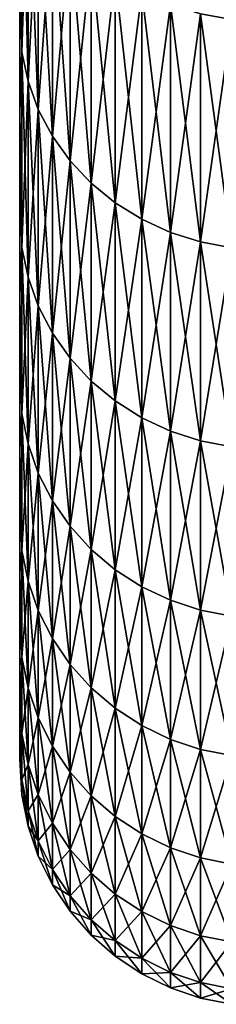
# Model space of a CAD drawing. Header units: metres. Extents: x -2 to 85, y -75 to 75.
# Tile 66 of 230: x 70.15 to 70.553, y -23.496 to -21.472. Entities that reach past the tile are written whole.
import ezdxf

# ---------------------------------------------------------------- set-up
doc = ezdxf.new("R2010")
doc.units = ezdxf.units.M
doc.layers.add('solid_21204500', color=7, linetype='CONTINUOUS')

msp = doc.modelspace()

# ---------------------------------------------------------------- linework, layer by layer
at = {"layer": 'solid_21204500'}
for points in [[(70.150002, -10.741906, -8.844548), (70.150002, -21.223282, -8.864102), (70.150002, -21.661169, -7.732592)], [(70.150002, -10.829594, -8.800393), (70.150002, -10.741906, -8.844548), (70.150002, -21.661169, -7.732592)], [(70.150002, -10.915076, -8.751973), (70.150002, -10.829594, -8.800393), (70.150002, -21.661169, -7.732592)], [(70.150002, -10.997824, -8.69958), (70.150002, -10.915076, -8.751973), (70.150002, -21.661169, -7.732592)], [(70.150002, -11.078068, -8.643056), (70.150002, -10.997824, -8.69958), (70.150002, -21.661169, -7.732592)], [(70.150002, -11.155495, -8.582647), (70.150002, -11.078068, -8.643056), (70.150002, -21.661169, -7.732592)], [(70.150002, -11.229678, -8.518656), (70.150002, -11.155495, -8.582647), (70.150002, -21.661169, -7.732592)], [(70.150002, -11.300862, -8.450863), (70.150002, -11.229678, -8.518656), (70.150002, -21.661169, -7.732592)], [(70.150002, -11.368655, -8.379678), (70.150002, -11.300862, -8.450863), (70.150002, -21.661169, -7.732592)], [(70.150002, -11.432648, -8.305495), (70.150002, -11.368655, -8.379678), (70.150002, -21.661169, -7.732592)], [(70.150002, -11.493056, -8.228068), (70.150002, -11.432648, -8.305495), (70.150002, -21.661169, -7.732592)], [(70.150002, -11.549581, -8.147824), (70.150002, -11.493056, -8.228068), (70.150002, -21.661169, -7.732592)], [(70.150002, -11.601974, -8.065076), (70.150002, -11.549581, -8.147824), (70.150002, -21.661169, -7.732592)], [(70.150002, -11.650393, -7.979593), (70.150002, -11.601974, -8.065076), (70.150002, -21.661169, -7.732592)], [(70.150002, -11.694548, -7.891906), (70.150002, -11.650393, -7.979593), (70.150002, -21.661169, -7.732592)], [(70.150002, -11.734261, -7.802287), (70.150002, -11.694548, -7.891906), (70.150002, -21.661169, -7.732592)], [(70.150002, -11.734261, 7.802287), (70.150002, -21.661169, 7.732591), (70.150002, -21.223282, 8.864102)], [(70.150002, -11.734261, 7.802287), (70.150002, -11.769649, 7.710521), (70.150002, -21.661169, 7.732591)], [(70.150002, -11.769649, -7.710521), (70.150002, -11.734261, -7.802287), (70.150002, -21.661169, -7.732592)], [(70.150002, -11.769649, 7.710521), (70.150002, -11.800468, 7.617277), (70.150002, -21.661169, 7.732591)], [(70.150002, -11.769649, -7.710521), (70.150002, -21.661169, -7.732592), (70.150002, -22.038675, -6.579975)], [(70.150002, -11.800468, -7.617277), (70.150002, -11.769649, -7.710521), (70.150002, -22.038675, -6.579975)], [(70.150002, -11.800468, 7.617277), (70.150002, -11.826596, 7.522829), (70.150002, -21.661169, 7.732591)], [(70.150002, -11.826596, -7.522829), (70.150002, -11.800468, -7.617277), (70.150002, -22.038675, -6.579975)], [(70.150002, -11.826596, 7.522829), (70.150002, -11.848114, 7.426981), (70.150002, -21.661169, 7.732591)], [(70.150002, -11.848114, -7.426981), (70.150002, -11.826596, -7.522829), (70.150002, -22.038675, -6.579975)], [(70.150002, -11.848114, 7.426981), (70.150002, -11.864892, 7.330346), (70.150002, -21.661169, 7.732591)], [(70.150002, -11.864892, -7.330346), (70.150002, -11.848114, -7.426981), (70.150002, -22.038675, -6.579975)], [(70.150002, -11.864892, 7.330346), (70.150002, -11.876865, 7.233222), (70.150002, -21.661169, 7.732591)], [(70.150002, -11.876865, -7.233222), (70.150002, -11.864892, -7.330346), (70.150002, -22.038675, -6.579975)], [(70.150002, -11.876865, 7.233222), (70.150002, -11.884082, 7.13539), (70.150002, -21.661169, 7.732591)], [(70.150002, -11.884082, -7.13539), (70.150002, -11.876865, -7.233222), (70.150002, -22.038675, -6.579975)], [(70.150002, -11.884082, 7.13539), (70.150002, -11.886542, 7.036847), (70.150002, -21.661169, 7.732591)], [(70.150002, -11.886542, -7.036847), (70.150002, -11.884082, -7.13539), (70.150002, -22.038675, -6.579975)], [(70.150002, -11.886542, 7.036847), (70.150002, -22.038675, 6.579974), (70.150002, -21.661169, 7.732591)], [(70.150002, -11.886542, -7.036847), (70.150002, -22.355009, 5.408654), (70.150002, -22.038675, 6.579974)], [(70.150002, -11.886542, 7.036847), (70.150002, -11.886542, -7.036847), (70.150002, -22.038675, 6.579974)], [(70.150002, -11.886542, -7.036847), (70.150002, -22.609106, 4.222273), (70.150002, -22.355009, 5.408654)], [(70.150002, -11.886542, -7.036847), (70.150002, -22.800247, 3.024566), (70.150002, -22.609106, 4.222273)], [(70.150002, -11.886542, -7.036847), (70.150002, -22.928034, 1.81803), (70.150002, -22.800247, 3.024566)], [(70.150002, -11.886542, -7.036847), (70.150002, -22.991987, 0.606431), (70.150002, -22.928034, 1.81803)], [(70.150002, -11.886542, -7.036847), (70.150002, -22.991987, -0.606432), (70.150002, -22.991987, 0.606431)], [(70.150002, -11.886542, -7.036847), (70.150002, -22.928034, -1.81803), (70.150002, -22.991987, -0.606432)], [(70.150002, -11.886542, -7.036847), (70.150002, -22.800245, -3.024567), (70.150002, -22.928034, -1.81803)], [(70.150002, -11.886542, -7.036847), (70.150002, -22.609106, -4.222274), (70.150002, -22.800245, -3.024567)], [(70.150002, -11.886542, -7.036847), (70.150002, -22.355009, -5.408654), (70.150002, -22.609106, -4.222274)], [(70.150002, -11.886542, -7.036847), (70.150002, -22.038675, -6.579975), (70.150002, -22.355009, -5.408654)], [(70.154274, -21.538404, 8.252484), (70.154274, -21.077816, 9.366539), (70.150002, -21.223282, 8.864102)], [(70.154274, -21.077816, -9.366539), (70.154274, -21.538404, -8.252484), (70.150002, -21.223282, -8.864102)], [(70.167053, -21.136492, 9.392613), (70.154274, -21.077816, 9.366539), (70.154274, -21.538404, 8.252484)], [(70.167053, -21.598364, -8.275458), (70.154274, -21.538404, -8.252484), (70.154274, -21.077816, -9.366539)], [(70.167053, -21.136492, -9.392613), (70.167053, -21.598364, -8.275458), (70.154274, -21.077816, -9.366539)], [(70.167053, -21.598364, 8.275458), (70.167053, -21.136492, 9.392613), (70.154274, -21.538404, 8.252484)], [(70.18811, -21.193142, 9.417787), (70.167053, -21.136492, 9.392613), (70.167053, -21.598364, 8.275458)], [(70.18811, -21.65625, -8.297637), (70.167053, -21.598364, -8.275458), (70.167053, -21.136492, -9.392613)], [(70.18811, -21.193142, -9.417787), (70.18811, -21.65625, -8.297637), (70.167053, -21.136492, -9.392613)], [(70.18811, -21.65625, 8.297637), (70.18811, -21.193142, 9.417787), (70.167053, -21.598364, 8.275458)], [(70.217087, -21.24679, 9.441628), (70.18811, -21.193142, 9.417787), (70.18811, -21.65625, 8.297637)], [(70.217087, -21.711071, -8.318642), (70.18811, -21.65625, -8.297637), (70.18811, -21.193142, -9.417787)], [(70.217087, -21.24679, -9.441628), (70.217087, -21.711071, -8.318642), (70.18811, -21.193142, -9.417787)], [(70.154274, -21.538404, 8.252484), (70.150002, -21.223282, 8.864102), (70.150002, -21.661169, 7.732591)], [(70.154274, -21.538404, -8.252484), (70.150002, -21.661169, -7.732592), (70.150002, -21.223282, -8.864102)], [(70.217087, -21.711071, 8.318642), (70.217087, -21.24679, 9.441628), (70.18811, -21.65625, 8.297637)], [(70.253479, -21.296518, 9.463726), (70.217087, -21.24679, 9.441628), (70.217087, -21.711071, 8.318642)], [(70.253479, -21.761887, -8.338112), (70.217087, -21.711071, -8.318642), (70.217087, -21.24679, -9.441628)], [(70.253479, -21.296518, -9.463726), (70.253479, -21.761887, -8.338112), (70.217087, -21.24679, -9.441628)], [(70.253479, -21.761887, 8.338112), (70.253479, -21.296518, 9.463726), (70.217087, -21.711071, 8.318642)], [(70.296677, -21.341476, 9.483705), (70.253479, -21.296518, 9.463726), (70.253479, -21.761887, 8.338112)], [(70.296677, -21.807827, -8.355714), (70.253479, -21.761887, -8.338112), (70.253479, -21.296518, -9.463726)], [(70.296677, -21.341476, -9.483705), (70.296677, -21.807827, -8.355714), (70.253479, -21.296518, -9.463726)], [(70.296677, -21.807827, 8.355714), (70.296677, -21.341476, 9.483705), (70.253479, -21.761887, 8.338112)], [(70.345932, -21.380892, 9.501219), (70.296677, -21.341476, 9.483705), (70.296677, -21.807827, 8.355714)], [(70.345932, -21.848103, -8.371146), (70.296677, -21.807827, -8.355714), (70.296677, -21.341476, -9.483705)], [(70.345932, -21.380892, -9.501219), (70.345932, -21.848103, -8.371146), (70.296677, -21.341476, -9.483705)], [(70.345932, -21.848103, 8.371146), (70.345932, -21.380892, 9.501219), (70.296677, -21.807827, 8.355714)], [(70.400398, -21.414087, 9.51597), (70.345932, -21.380892, 9.501219), (70.345932, -21.848103, 8.371146)], [(70.400398, -21.882023, -8.384143), (70.345932, -21.848103, -8.371146), (70.345932, -21.380892, -9.501219)], [(70.400398, -21.414087, -9.51597), (70.400398, -21.882023, -8.384143), (70.345932, -21.380892, -9.501219)], [(70.400398, -21.882023, 8.384143), (70.400398, -21.414087, 9.51597), (70.345932, -21.848103, 8.371146)], [(70.459145, -21.440495, 9.527706), (70.400398, -21.414087, 9.51597), (70.400398, -21.882023, 8.384143)], [(70.459145, -21.909008, -8.394483), (70.400398, -21.882023, -8.384143), (70.400398, -21.414087, -9.51597)], [(70.459145, -21.440495, -9.527706), (70.459145, -21.909008, -8.394483), (70.400398, -21.414087, -9.51597)], [(70.459145, -21.909008, 8.394483), (70.459145, -21.440495, 9.527706), (70.400398, -21.882023, 8.384143)], [(70.521156, -21.459663, 9.536223), (70.459145, -21.440495, 9.527706), (70.459145, -21.909008, 8.394483)], [(70.521156, -21.928596, -8.401987), (70.459145, -21.909008, -8.394483), (70.459145, -21.440495, -9.527706)], [(70.521156, -21.459663, -9.536223), (70.521156, -21.928596, -8.401987), (70.459145, -21.440495, -9.527706)], [(70.521156, -21.928596, 8.401987), (70.521156, -21.459663, 9.536223), (70.459145, -21.909008, 8.394483)], [(70.585388, -21.471262, 9.541378), (70.521156, -21.459663, 9.536223), (70.521156, -21.928596, 8.401987)], [(70.585388, -21.940449, -8.406528), (70.521156, -21.928596, -8.401987), (70.521156, -21.459663, -9.536223)], [(70.585388, -21.471262, -9.541378), (70.585388, -21.940449, -8.406528), (70.521156, -21.459663, -9.536223)], [(70.585388, -21.940449, 8.406528), (70.585388, -21.471262, 9.541378), (70.521156, -21.928596, 8.401987)], [(70.154274, -21.940157, 7.115887), (70.154274, -21.538404, 8.252484), (70.150002, -21.661169, 7.732591)], [(70.154274, -21.538404, -8.252484), (70.154274, -21.940157, -7.115887), (70.150002, -21.661169, -7.732592)], [(70.167053, -21.598364, 8.275458), (70.154274, -21.538404, 8.252484), (70.154274, -21.940157, 7.115887)], [(70.167053, -22.001236, -7.135696), (70.154274, -21.940157, -7.115887), (70.154274, -21.538404, -8.252484)], [(70.167053, -21.598364, -8.275458), (70.167053, -22.001236, -7.135696), (70.154274, -21.538404, -8.252484)], [(70.167053, -22.001236, 7.135696), (70.167053, -21.598364, 8.275458), (70.154274, -21.940157, 7.115887)], [(70.18811, -21.65625, 8.297637), (70.167053, -21.598364, 8.275458), (70.167053, -22.001236, 7.135696)], [(70.18811, -22.060202, -7.154821), (70.167053, -22.001236, -7.135696), (70.167053, -21.598364, -8.275458)], [(70.18811, -21.65625, -8.297637), (70.18811, -22.060202, -7.154821), (70.167053, -21.598364, -8.275458)], [(70.18811, -22.060202, 7.154821), (70.18811, -21.65625, 8.297637), (70.167053, -22.001236, 7.135696)], [(70.217087, -21.711071, 8.318642), (70.18811, -21.65625, 8.297637), (70.18811, -22.060202, 7.154821)], [(70.217087, -22.116045, -7.172933), (70.18811, -22.060202, -7.154821), (70.18811, -21.65625, -8.297637)], [(70.217087, -21.711071, -8.318642), (70.217087, -22.116045, -7.172933), (70.18811, -21.65625, -8.297637)], [(70.154274, -21.940157, 7.115887), (70.150002, -21.661169, 7.732591), (70.150002, -22.038675, 6.579974)], [(70.154274, -21.940157, -7.115887), (70.150002, -22.038675, -6.579975), (70.150002, -21.661169, -7.732592)], [(70.217087, -22.116045, 7.172933), (70.217087, -21.711071, 8.318642), (70.18811, -22.060202, 7.154821)], [(70.253479, -21.761887, 8.338112), (70.217087, -21.711071, 8.318642), (70.217087, -22.116045, 7.172933)], [(70.253479, -22.167809, -7.189722), (70.217087, -22.116045, -7.172933), (70.217087, -21.711071, -8.318642)], [(70.253479, -21.761887, -8.338112), (70.253479, -22.167809, -7.189722), (70.217087, -21.711071, -8.318642)], [(70.253479, -22.167809, 7.189722), (70.253479, -21.761887, 8.338112), (70.217087, -22.116045, 7.172933)], [(70.296677, -21.807827, 8.355714), (70.253479, -21.761887, 8.338112), (70.253479, -22.167809, 7.189722)], [(70.296677, -22.214605, -7.204899), (70.253479, -22.167809, -7.189722), (70.253479, -21.761887, -8.338112)], [(70.296677, -21.807827, -8.355714), (70.296677, -22.214605, -7.204899), (70.253479, -21.761887, -8.338112)], [(70.296677, -22.214605, 7.204899), (70.296677, -21.807827, 8.355714), (70.253479, -22.167809, 7.189722)], [(70.345932, -21.848103, 8.371146), (70.296677, -21.807827, 8.355714), (70.296677, -22.214605, 7.204899)], [(70.345932, -22.255632, -7.218205), (70.296677, -22.214605, -7.204899), (70.296677, -21.807827, -8.355714)], [(70.345932, -21.848103, -8.371146), (70.345932, -22.255632, -7.218205), (70.296677, -21.807827, -8.355714)], [(70.345932, -22.255632, 7.218205), (70.345932, -21.848103, 8.371146), (70.296677, -22.214605, 7.204899)], [(70.400398, -21.882023, 8.384143), (70.345932, -21.848103, 8.371146), (70.345932, -22.255632, 7.218205)], [(70.400398, -22.290186, -7.229413), (70.345932, -22.255632, -7.218205), (70.345932, -21.848103, -8.371146)], [(70.400398, -21.882023, -8.384143), (70.400398, -22.290186, -7.229413), (70.345932, -21.848103, -8.371146)], [(70.400398, -22.290186, 7.229413), (70.400398, -21.882023, 8.384143), (70.345932, -22.255632, 7.218205)], [(70.459145, -21.909008, 8.394483), (70.400398, -21.882023, 8.384143), (70.400398, -22.290186, 7.229413)], [(70.459145, -22.317675, -7.238328), (70.400398, -22.290186, -7.229413), (70.400398, -21.882023, -8.384143)], [(70.459145, -21.909008, -8.394483), (70.459145, -22.317675, -7.238328), (70.400398, -21.882023, -8.384143)], [(70.459145, -22.317675, 7.238328), (70.459145, -21.909008, 8.394483), (70.400398, -22.290186, 7.229413)], [(70.521156, -21.928596, 8.401987), (70.459145, -21.909008, 8.394483), (70.459145, -22.317675, 7.238328)], [(70.521156, -22.337627, -7.244799), (70.459145, -22.317675, -7.238328), (70.459145, -21.909008, -8.394483)], [(70.521156, -21.928596, -8.401987), (70.521156, -22.337627, -7.244799), (70.459145, -21.909008, -8.394483)], [(70.154274, -22.281979, 5.959852), (70.154274, -21.940157, 7.115887), (70.150002, -22.038675, 6.579974)], [(70.154274, -21.940157, -7.115887), (70.154274, -22.281979, -5.959852), (70.150002, -22.038675, -6.579975)], [(70.167053, -22.001236, 7.135696), (70.154274, -21.940157, 7.115887), (70.154274, -22.281979, 5.959852)], [(70.167053, -22.344007, -5.976443), (70.154274, -22.281979, -5.959852), (70.154274, -21.940157, -7.115887)], [(70.167053, -22.001236, -7.135696), (70.167053, -22.344007, -5.976443), (70.154274, -21.940157, -7.115887)], [(70.521156, -22.337627, 7.244799), (70.521156, -21.928596, 8.401987), (70.459145, -22.317675, 7.238328)], [(70.585388, -21.940449, 8.406528), (70.521156, -21.928596, 8.401987), (70.521156, -22.337627, 7.244799)], [(70.585388, -22.349701, -7.248715), (70.521156, -22.337627, -7.244799), (70.521156, -21.928596, -8.401987)], [(70.585388, -21.940449, -8.406528), (70.585388, -22.349701, -7.248715), (70.521156, -21.928596, -8.401987)], [(70.585388, -22.349701, 7.248715), (70.585388, -21.940449, 8.406528), (70.521156, -22.337627, 7.244799)], [(70.167053, -22.344007, 5.976443), (70.167053, -22.001236, 7.135696), (70.154274, -22.281979, 5.959852)], [(70.18811, -22.060202, 7.154821), (70.167053, -22.001236, 7.135696), (70.167053, -22.344007, 5.976443)], [(70.18811, -22.403893, -5.99246), (70.167053, -22.344007, -5.976443), (70.167053, -22.001236, -7.135696)], [(70.18811, -22.060202, -7.154821), (70.18811, -22.403893, -5.99246), (70.167053, -22.001236, -7.135696)], [(70.154274, -22.281979, 5.959852), (70.150002, -22.038675, 6.579974), (70.150002, -22.355009, 5.408654)], [(70.154274, -22.281979, -5.959852), (70.150002, -22.355009, -5.408654), (70.150002, -22.038675, -6.579975)], [(70.18811, -22.403893, 5.99246), (70.18811, -22.060202, 7.154821), (70.167053, -22.344007, 5.976443)], [(70.217087, -22.116045, 7.172933), (70.18811, -22.060202, 7.154821), (70.18811, -22.403893, 5.99246)], [(70.217087, -22.460606, -6.00763), (70.18811, -22.403893, -5.99246), (70.18811, -22.060202, -7.154821)], [(70.217087, -22.116045, -7.172933), (70.217087, -22.460606, -6.00763), (70.18811, -22.060202, -7.154821)], [(70.217087, -22.460606, 6.00763), (70.217087, -22.116045, 7.172933), (70.18811, -22.403893, 5.99246)], [(70.253479, -22.167809, 7.189722), (70.217087, -22.116045, 7.172933), (70.217087, -22.460606, 6.00763)], [(70.253479, -22.513176, -6.021691), (70.217087, -22.460606, -6.00763), (70.217087, -22.116045, -7.172933)], [(70.253479, -22.167809, -7.189722), (70.253479, -22.513176, -6.021691), (70.217087, -22.116045, -7.172933)], [(70.253479, -22.513176, 6.021691), (70.253479, -22.167809, 7.189722), (70.217087, -22.460606, 6.00763)], [(70.296677, -22.214605, 7.204899), (70.253479, -22.167809, 7.189722), (70.253479, -22.513176, 6.021691)], [(70.296677, -22.560701, -6.034403), (70.253479, -22.513176, -6.021691), (70.253479, -22.167809, -7.189722)], [(70.296677, -22.214605, -7.204899), (70.296677, -22.560701, -6.034403), (70.253479, -22.167809, -7.189722)], [(70.296677, -22.560701, 6.034403), (70.296677, -22.214605, 7.204899), (70.253479, -22.513176, 6.021691)], [(70.345932, -22.255632, 7.218205), (70.296677, -22.214605, 7.204899), (70.296677, -22.560701, 6.034403)], [(70.345932, -22.602367, -6.045547), (70.296677, -22.560701, -6.034403), (70.296677, -22.214605, -7.204899)], [(70.345932, -22.255632, -7.218205), (70.345932, -22.602367, -6.045547), (70.296677, -22.214605, -7.204899)], [(70.345932, -22.602367, 6.045547), (70.345932, -22.255632, 7.218205), (70.296677, -22.560701, 6.034403)], [(70.400398, -22.290186, 7.229413), (70.345932, -22.255632, 7.218205), (70.345932, -22.602367, 6.045547)], [(70.400398, -22.637461, -6.054934), (70.345932, -22.602367, -6.045547), (70.345932, -22.255632, -7.218205)], [(70.400398, -22.290186, -7.229413), (70.400398, -22.637461, -6.054934), (70.345932, -22.255632, -7.218205)], [(70.154274, -22.562931, 4.787536), (70.154274, -22.281979, 5.959852), (70.150002, -22.355009, 5.408654)], [(70.154274, -22.281979, -5.959852), (70.154274, -22.562931, -4.787536), (70.150002, -22.355009, -5.408654)], [(70.167053, -22.344007, 5.976443), (70.154274, -22.281979, 5.959852), (70.154274, -22.562931, 4.787536)], [(70.167053, -22.625742, -4.800863), (70.154274, -22.562931, -4.787536), (70.154274, -22.281979, -5.959852)], [(70.167053, -22.344007, -5.976443), (70.167053, -22.625742, -4.800863), (70.154274, -22.281979, -5.959852)], [(70.400398, -22.637461, 6.054934), (70.400398, -22.290186, 7.229413), (70.345932, -22.602367, 6.045547)], [(70.459145, -22.317675, 7.238328), (70.400398, -22.290186, 7.229413), (70.400398, -22.637461, 6.054934)], [(70.459145, -22.665377, -6.062401), (70.400398, -22.637461, -6.054934), (70.400398, -22.290186, -7.229413)], [(70.459145, -22.317675, -7.238328), (70.459145, -22.665377, -6.062401), (70.400398, -22.290186, -7.229413)], [(70.459145, -22.665377, 6.062401), (70.459145, -22.317675, 7.238328), (70.400398, -22.637461, 6.054934)], [(70.521156, -22.337627, 7.244799), (70.459145, -22.317675, 7.238328), (70.459145, -22.665377, 6.062401)], [(70.521156, -22.68564, -6.067821), (70.459145, -22.665377, -6.062401), (70.459145, -22.317675, -7.238328)], [(70.521156, -22.337627, -7.244799), (70.521156, -22.68564, -6.067821), (70.459145, -22.317675, -7.238328)], [(70.167053, -22.625742, 4.800863), (70.167053, -22.344007, 5.976443), (70.154274, -22.562931, 4.787536)], [(70.18811, -22.403893, 5.99246), (70.167053, -22.344007, 5.976443), (70.167053, -22.625742, 4.800863)], [(70.18811, -22.686382, -4.81373), (70.167053, -22.625742, -4.800863), (70.167053, -22.344007, -5.976443)], [(70.18811, -22.403893, -5.99246), (70.18811, -22.686382, -4.81373), (70.167053, -22.344007, -5.976443)], [(70.521156, -22.68564, 6.067821), (70.521156, -22.337627, 7.244799), (70.459145, -22.665377, 6.062401)], [(70.585388, -22.349701, 7.248715), (70.521156, -22.337627, 7.244799), (70.521156, -22.68564, 6.067821)], [(70.585388, -22.697901, -6.0711), (70.521156, -22.68564, -6.067821), (70.521156, -22.337627, -7.244799)], [(70.585388, -22.349701, -7.248715), (70.585388, -22.697901, -6.0711), (70.521156, -22.337627, -7.244799)], [(70.154274, -22.562931, 4.787536), (70.150002, -22.355009, 5.408654), (70.150002, -22.609106, 4.222273)], [(70.154274, -22.562931, -4.787536), (70.150002, -22.609106, -4.222274), (70.150002, -22.355009, -5.408654)], [(70.585388, -22.697901, 6.0711), (70.585388, -22.349701, 7.248715), (70.521156, -22.68564, 6.067821)], [(70.18811, -22.686382, 4.81373), (70.18811, -22.403893, 5.99246), (70.167053, -22.625742, 4.800863)], [(70.217087, -22.460606, 6.00763), (70.18811, -22.403893, 5.99246), (70.18811, -22.686382, 4.81373)], [(70.217087, -22.743811, -4.825916), (70.18811, -22.686382, -4.81373), (70.18811, -22.403893, -5.99246)], [(70.217087, -22.460606, -6.00763), (70.217087, -22.743811, -4.825916), (70.18811, -22.403893, -5.99246)], [(70.217087, -22.743811, 4.825916), (70.217087, -22.460606, 6.00763), (70.18811, -22.686382, 4.81373)], [(70.253479, -22.513176, 6.021691), (70.217087, -22.460606, 6.00763), (70.217087, -22.743811, 4.825916)], [(70.253479, -22.797045, -4.837211), (70.217087, -22.743811, -4.825916), (70.217087, -22.460606, -6.00763)], [(70.253479, -22.513176, -6.021691), (70.253479, -22.797045, -4.837211), (70.217087, -22.460606, -6.00763)], [(70.253479, -22.797045, 4.837211), (70.253479, -22.513176, 6.021691), (70.217087, -22.743811, 4.825916)], [(70.296677, -22.560701, 6.034403), (70.253479, -22.513176, 6.021691), (70.253479, -22.797045, 4.837211)], [(70.296677, -22.845169, -4.847423), (70.253479, -22.797045, -4.837211), (70.253479, -22.513176, -6.021691)], [(70.296677, -22.560701, -6.034403), (70.296677, -22.845169, -4.847423), (70.253479, -22.513176, -6.021691)], [(70.154274, -22.782251, 3.602142), (70.154274, -22.562931, 4.787536), (70.150002, -22.609106, 4.222273)], [(70.154274, -22.562931, -4.787536), (70.154274, -22.782251, -3.602142), (70.150002, -22.609106, -4.222274)], [(70.167053, -22.625742, 4.800863), (70.154274, -22.562931, 4.787536), (70.154274, -22.782251, 3.602142)], [(70.167053, -22.845673, -3.61217), (70.154274, -22.782251, -3.602142), (70.154274, -22.562931, -4.787536)], [(70.167053, -22.625742, -4.800863), (70.167053, -22.845673, -3.61217), (70.154274, -22.562931, -4.787536)], [(70.296677, -22.845169, 4.847423), (70.296677, -22.560701, 6.034403), (70.253479, -22.797045, 4.837211)], [(70.345932, -22.602367, 6.045547), (70.296677, -22.560701, 6.034403), (70.296677, -22.845169, 4.847423)], [(70.345932, -22.887362, -4.856375), (70.296677, -22.845169, -4.847423), (70.296677, -22.560701, -6.034403)], [(70.345932, -22.602367, -6.045547), (70.345932, -22.887362, -4.856375), (70.296677, -22.560701, -6.034403)], [(70.345932, -22.887362, 4.856375), (70.345932, -22.602367, 6.045547), (70.296677, -22.845169, 4.847423)], [(70.400398, -22.637461, 6.054934), (70.345932, -22.602367, 6.045547), (70.345932, -22.887362, 4.856375)], [(70.400398, -22.922895, -4.863915), (70.345932, -22.887362, -4.856375), (70.345932, -22.602367, -6.045547)], [(70.400398, -22.637461, -6.054934), (70.400398, -22.922895, -4.863915), (70.345932, -22.602367, -6.045547)], [(70.154274, -22.782251, 3.602142), (70.150002, -22.609106, 4.222273), (70.150002, -22.800247, 3.024566)], [(70.154274, -22.782251, -3.602142), (70.150002, -22.800245, -3.024567), (70.150002, -22.609106, -4.222274)], [(70.167053, -22.845673, 3.61217), (70.167053, -22.625742, 4.800863), (70.154274, -22.782251, 3.602142)], [(70.18811, -22.686382, 4.81373), (70.167053, -22.625742, 4.800863), (70.167053, -22.845673, 3.61217)], [(70.18811, -22.906902, -3.621851), (70.167053, -22.845673, -3.61217), (70.167053, -22.625742, -4.800863)], [(70.18811, -22.686382, -4.81373), (70.18811, -22.906902, -3.621851), (70.167053, -22.625742, -4.800863)], [(70.400398, -22.922895, 4.863915), (70.400398, -22.637461, 6.054934), (70.345932, -22.887362, 4.856375)], [(70.459145, -22.665377, 6.062401), (70.400398, -22.637461, 6.054934), (70.400398, -22.922895, 4.863915)], [(70.459145, -22.951164, -4.869914), (70.400398, -22.922895, -4.863915), (70.400398, -22.637461, -6.054934)], [(70.459145, -22.665377, -6.062401), (70.459145, -22.951164, -4.869914), (70.400398, -22.637461, -6.054934)], [(70.459145, -22.951164, 4.869914), (70.459145, -22.665377, 6.062401), (70.400398, -22.922895, 4.863915)], [(70.521156, -22.68564, 6.067821), (70.459145, -22.665377, 6.062401), (70.459145, -22.951164, 4.869914)], [(70.521156, -22.971684, -4.874267), (70.459145, -22.951164, -4.869914), (70.459145, -22.665377, -6.062401)], [(70.521156, -22.68564, -6.067821), (70.521156, -22.971684, -4.874267), (70.459145, -22.665377, -6.062401)], [(70.18811, -22.906902, 3.621851), (70.18811, -22.686382, 4.81373), (70.167053, -22.845673, 3.61217)], [(70.217087, -22.743811, 4.825916), (70.18811, -22.686382, 4.81373), (70.18811, -22.906902, 3.621851)], [(70.217087, -22.964888, -3.631019), (70.18811, -22.906902, -3.621851), (70.18811, -22.686382, -4.81373)], [(70.217087, -22.743811, -4.825916), (70.217087, -22.964888, -3.631019), (70.18811, -22.686382, -4.81373)], [(70.521156, -22.971684, 4.874267), (70.521156, -22.68564, 6.067821), (70.459145, -22.951164, 4.869914)], [(70.585388, -22.697901, 6.0711), (70.521156, -22.68564, 6.067821), (70.521156, -22.971684, 4.874267)], [(70.585388, -22.984098, -4.876902), (70.521156, -22.971684, -4.874267), (70.521156, -22.68564, -6.067821)], [(70.585388, -22.697901, -6.0711), (70.585388, -22.984098, -4.876902), (70.521156, -22.68564, -6.067821)], [(70.585388, -22.984098, 4.876902), (70.585388, -22.697901, 6.0711), (70.521156, -22.971684, 4.874267)], [(70.217087, -22.964888, 3.631019), (70.217087, -22.743811, 4.825916), (70.18811, -22.906902, 3.621851)], [(70.253479, -22.797045, 4.837211), (70.217087, -22.743811, 4.825916), (70.217087, -22.964888, 3.631019)], [(70.253479, -23.018639, -3.639518), (70.217087, -22.964888, -3.631019), (70.217087, -22.743811, -4.825916)], [(70.253479, -22.797045, -4.837211), (70.253479, -23.018639, -3.639518), (70.217087, -22.743811, -4.825916)], [(70.154274, -22.939337, 2.406909), (70.154274, -22.782251, 3.602142), (70.150002, -22.800247, 3.024566)], [(70.154274, -22.782251, -3.602142), (70.154274, -22.939337, -2.406909), (70.150002, -22.800245, -3.024567)], [(70.167053, -22.845673, 3.61217), (70.154274, -22.782251, 3.602142), (70.154274, -22.939337, 2.406909)], [(70.167053, -23.003195, -2.413609), (70.154274, -22.939337, -2.406909), (70.154274, -22.782251, -3.602142)], [(70.167053, -22.845673, -3.61217), (70.167053, -23.003195, -2.413609), (70.154274, -22.782251, -3.602142)], [(70.154274, -22.939337, -2.406909), (70.150002, -22.928034, -1.81803), (70.150002, -22.800245, -3.024567)], [(70.154274, -22.939337, 2.406909), (70.150002, -22.800247, 3.024566), (70.150002, -22.928034, 1.81803)], [(70.253479, -23.018639, 3.639518), (70.253479, -22.797045, 4.837211), (70.217087, -22.964888, 3.631019)], [(70.296677, -22.845169, 4.847423), (70.253479, -22.797045, 4.837211), (70.253479, -23.018639, 3.639518)], [(70.296677, -23.067232, -3.647201), (70.253479, -23.018639, -3.639518), (70.253479, -22.797045, -4.837211)], [(70.296677, -22.845169, -4.847423), (70.296677, -23.067232, -3.647201), (70.253479, -22.797045, -4.837211)], [(70.167053, -23.003195, 2.413609), (70.167053, -22.845673, 3.61217), (70.154274, -22.939337, 2.406909)], [(70.18811, -22.906902, 3.621851), (70.167053, -22.845673, 3.61217), (70.167053, -23.003195, 2.413609)], [(70.18811, -23.064846, -2.420078), (70.167053, -23.003195, -2.413609), (70.167053, -22.845673, -3.61217)], [(70.18811, -22.906902, -3.621851), (70.18811, -23.064846, -2.420078), (70.167053, -22.845673, -3.61217)], [(70.296677, -23.067232, 3.647201), (70.296677, -22.845169, 4.847423), (70.253479, -23.018639, 3.639518)], [(70.345932, -22.887362, 4.856375), (70.296677, -22.845169, 4.847423), (70.296677, -23.067232, 3.647201)], [(70.345932, -23.109833, -3.653937), (70.296677, -23.067232, -3.647201), (70.296677, -22.845169, -4.847423)], [(70.345932, -22.887362, -4.856375), (70.345932, -23.109833, -3.653937), (70.296677, -22.845169, -4.847423)], [(70.345932, -23.109833, 3.653937), (70.345932, -22.887362, 4.856375), (70.296677, -23.067232, 3.647201)], [(70.400398, -22.922895, 4.863915), (70.345932, -22.887362, 4.856375), (70.345932, -23.109833, 3.653937)], [(70.400398, -23.145714, -3.65961), (70.345932, -23.109833, -3.653937), (70.345932, -22.887362, -4.856375)], [(70.400398, -22.922895, -4.863915), (70.400398, -23.145714, -3.65961), (70.345932, -22.887362, -4.856375)], [(70.18811, -23.064846, 2.420078), (70.18811, -22.906902, 3.621851), (70.167053, -23.003195, 2.413609)], [(70.217087, -22.964888, 3.631019), (70.18811, -22.906902, 3.621851), (70.18811, -23.064846, 2.420078)], [(70.217087, -23.123234, -2.426204), (70.18811, -23.064846, -2.420078), (70.18811, -22.906902, -3.621851)], [(70.217087, -22.964888, -3.631019), (70.217087, -23.123234, -2.426204), (70.18811, -22.906902, -3.621851)], [(70.154274, -23.03376, 1.2051), (70.150002, -22.928034, 1.81803), (70.150002, -22.991987, 0.606431)], [(70.154274, -23.03376, 1.2051), (70.154274, -22.939337, 2.406909), (70.150002, -22.928034, 1.81803)], [(70.154274, -23.03376, -1.2051), (70.150002, -22.991987, -0.606432), (70.150002, -22.928034, -1.81803)], [(70.154274, -22.939337, -2.406909), (70.154274, -23.03376, -1.2051), (70.150002, -22.928034, -1.81803)], [(70.400398, -23.145714, 3.65961), (70.400398, -22.922895, 4.863915), (70.345932, -23.109833, 3.653937)], [(70.459145, -22.951164, 4.869914), (70.400398, -22.922895, 4.863915), (70.400398, -23.145714, 3.65961)], [(70.459145, -23.174257, -3.664123), (70.400398, -23.145714, -3.65961), (70.400398, -22.922895, -4.863915)], [(70.459145, -22.951164, -4.869914), (70.459145, -23.174257, -3.664123), (70.400398, -22.922895, -4.863915)], [(70.167053, -23.003195, 2.413609), (70.154274, -22.939337, 2.406909), (70.154274, -23.03376, 1.2051)], [(70.167053, -23.097881, -1.208455), (70.154274, -23.03376, -1.2051), (70.154274, -22.939337, -2.406909)], [(70.167053, -23.003195, -2.413609), (70.167053, -23.097881, -1.208455), (70.154274, -22.939337, -2.406909)], [(70.459145, -23.174257, 3.664123), (70.459145, -22.951164, 4.869914), (70.400398, -23.145714, 3.65961)], [(70.521156, -22.971684, 4.874267), (70.459145, -22.951164, 4.869914), (70.459145, -23.174257, 3.664123)], [(70.521156, -23.194975, -3.667399), (70.459145, -23.174257, -3.664123), (70.459145, -22.951164, -4.869914)], [(70.521156, -22.971684, -4.874267), (70.521156, -23.194975, -3.667399), (70.459145, -22.951164, -4.869914)], [(70.217087, -23.123234, 2.426204), (70.217087, -22.964888, 3.631019), (70.18811, -23.064846, 2.420078)], [(70.253479, -23.018639, 3.639518), (70.217087, -22.964888, 3.631019), (70.217087, -23.123234, 2.426204)], [(70.253479, -23.177355, -2.431883), (70.217087, -23.123234, -2.426204), (70.217087, -22.964888, -3.631019)], [(70.253479, -23.018639, -3.639518), (70.253479, -23.177355, -2.431883), (70.217087, -22.964888, -3.631019)], [(70.521156, -23.194975, 3.667399), (70.521156, -22.971684, 4.874267), (70.459145, -23.174257, 3.664123)], [(70.585388, -22.984098, 4.876902), (70.521156, -22.971684, 4.874267), (70.521156, -23.194975, 3.667399)], [(70.585388, -23.207512, -3.669381), (70.521156, -23.194975, -3.667399), (70.521156, -22.971684, -4.874267)], [(70.585388, -22.984098, -4.876902), (70.585388, -23.207512, -3.669381), (70.521156, -22.971684, -4.874267)], [(70.154274, -23.065264), (70.150002, -22.991987, 0.606431), (70.150002, -22.991987, -0.606432)], [(70.154274, -23.065264), (70.154274, -23.03376, 1.2051), (70.150002, -22.991987, 0.606431)], [(70.154274, -23.03376, -1.2051), (70.154274, -23.065264), (70.150002, -22.991987, -0.606432)], [(70.585388, -23.207512, 3.669381), (70.585388, -22.984098, 4.876902), (70.521156, -23.194975, 3.667399)], [(70.167053, -23.097881, 1.208455), (70.167053, -23.003195, 2.413609), (70.154274, -23.03376, 1.2051)], [(70.18811, -23.064846, 2.420078), (70.167053, -23.003195, 2.413609), (70.167053, -23.097881, 1.208455)], [(70.18811, -23.159786, -1.211694), (70.167053, -23.097881, -1.208455), (70.167053, -23.003195, -2.413609)], [(70.18811, -23.064846, -2.420078), (70.18811, -23.159786, -1.211694), (70.167053, -23.003195, -2.413609)], [(70.253479, -23.177355, 2.431883), (70.253479, -23.018639, 3.639518), (70.217087, -23.123234, 2.426204)], [(70.296677, -23.067232, 3.647201), (70.253479, -23.018639, 3.639518), (70.253479, -23.177355, 2.431883)], [(70.296677, -23.226282, -2.437016), (70.253479, -23.177355, -2.431883), (70.253479, -23.018639, -3.639518)], [(70.296677, -23.067232, -3.647201), (70.296677, -23.226282, -2.437016), (70.253479, -23.018639, -3.639518)], [(70.167053, -23.097881, 1.208455), (70.154274, -23.03376, 1.2051), (70.154274, -23.065264)], [(70.167053, -23.129473), (70.154274, -23.065264), (70.154274, -23.03376, -1.2051)], [(70.167053, -23.097881, -1.208455), (70.167053, -23.129473), (70.154274, -23.03376, -1.2051)], [(70.167053, -23.129473), (70.167053, -23.097881, 1.208455), (70.154274, -23.065264)], [(70.18811, -23.159786, 1.211694), (70.18811, -23.064846, 2.420078), (70.167053, -23.097881, 1.208455)], [(70.217087, -23.123234, 2.426204), (70.18811, -23.064846, 2.420078), (70.18811, -23.159786, 1.211694)], [(70.217087, -23.218414, -1.214761), (70.18811, -23.159786, -1.211694), (70.18811, -23.064846, -2.420078)], [(70.217087, -23.123234, -2.426204), (70.217087, -23.218414, -1.214761), (70.18811, -23.064846, -2.420078)], [(70.296677, -23.226282, 2.437016), (70.296677, -23.067232, 3.647201), (70.253479, -23.177355, 2.431883)], [(70.345932, -23.109833, 3.653937), (70.296677, -23.067232, 3.647201), (70.296677, -23.226282, 2.437016)], [(70.345932, -23.269178, -2.441517), (70.296677, -23.226282, -2.437016), (70.296677, -23.067232, -3.647201)], [(70.345932, -23.109833, -3.653937), (70.345932, -23.269178, -2.441517), (70.296677, -23.067232, -3.647201)], [(70.18811, -23.159786, 1.211694), (70.167053, -23.097881, 1.208455), (70.167053, -23.129473)], [(70.18811, -23.191463), (70.167053, -23.129473), (70.167053, -23.097881, -1.208455)], [(70.18811, -23.159786, -1.211694), (70.18811, -23.191463), (70.167053, -23.097881, -1.208455)], [(70.345932, -23.269178, 2.441517), (70.345932, -23.109833, 3.653937), (70.296677, -23.226282, 2.437016)], [(70.400398, -23.145714, 3.65961), (70.345932, -23.109833, 3.653937), (70.345932, -23.269178, 2.441517)], [(70.400398, -23.305305, -2.445308), (70.345932, -23.269178, -2.441517), (70.345932, -23.109833, -3.653937)], [(70.400398, -23.145714, -3.65961), (70.400398, -23.305305, -2.445308), (70.345932, -23.109833, -3.653937)], [(70.18811, -23.191463), (70.18811, -23.159786, 1.211694), (70.167053, -23.129473)], [(70.217087, -23.218414, 1.214761), (70.217087, -23.123234, 2.426204), (70.18811, -23.159786, 1.211694)], [(70.253479, -23.177355, 2.431883), (70.217087, -23.123234, 2.426204), (70.217087, -23.218414, 1.214761)], [(70.253479, -23.272758, -1.217604), (70.217087, -23.218414, -1.214761), (70.217087, -23.123234, -2.426204)], [(70.253479, -23.177355, -2.431883), (70.253479, -23.272758, -1.217604), (70.217087, -23.123234, -2.426204)], [(70.400398, -23.305305, 2.445308), (70.400398, -23.145714, 3.65961), (70.345932, -23.269178, 2.441517)], [(70.459145, -23.174257, 3.664123), (70.400398, -23.145714, 3.65961), (70.400398, -23.305305, 2.445308)], [(70.459145, -23.334047, -2.448323), (70.400398, -23.305305, -2.445308), (70.400398, -23.145714, -3.65961)], [(70.459145, -23.174257, -3.664123), (70.459145, -23.334047, -2.448323), (70.400398, -23.145714, -3.65961)], [(70.217087, -23.218414, 1.214761), (70.18811, -23.159786, 1.211694), (70.18811, -23.191463)], [(70.217087, -23.25017), (70.18811, -23.191463), (70.18811, -23.159786, -1.211694)], [(70.217087, -23.218414, -1.214761), (70.217087, -23.25017), (70.18811, -23.159786, -1.211694)], [(70.459145, -23.334047, 2.448323), (70.459145, -23.174257, 3.664123), (70.400398, -23.305305, 2.445308)], [(70.521156, -23.194975, 3.667399), (70.459145, -23.174257, 3.664123), (70.459145, -23.334047, 2.448323)], [(70.521156, -23.354906, -2.450512), (70.459145, -23.334047, -2.448323), (70.459145, -23.174257, -3.664123)], [(70.521156, -23.194975, -3.667399), (70.521156, -23.354906, -2.450512), (70.459145, -23.174257, -3.664123)], [(70.217087, -23.25017), (70.217087, -23.218414, 1.214761), (70.18811, -23.191463)], [(70.253479, -23.272758, 1.217604), (70.253479, -23.177355, 2.431883), (70.217087, -23.218414, 1.214761)], [(70.296677, -23.226282, 2.437016), (70.253479, -23.177355, 2.431883), (70.253479, -23.272758, 1.217604)], [(70.296677, -23.321888, -1.220175), (70.253479, -23.272758, -1.217604), (70.253479, -23.177355, -2.431883)], [(70.296677, -23.226282, -2.437016), (70.296677, -23.321888, -1.220175), (70.253479, -23.177355, -2.431883)], [(70.521156, -23.354906, 2.450512), (70.521156, -23.194975, 3.667399), (70.459145, -23.334047, 2.448323)], [(70.585388, -23.207512, 3.669381), (70.521156, -23.194975, 3.667399), (70.521156, -23.354906, 2.450512)], [(70.585388, -23.367531, -2.451837), (70.521156, -23.354906, -2.450512), (70.521156, -23.194975, -3.667399)], [(70.585388, -23.207512, -3.669381), (70.585388, -23.367531, -2.451837), (70.521156, -23.194975, -3.667399)], [(70.585388, -23.367531, 2.451837), (70.585388, -23.207512, 3.669381), (70.521156, -23.354906, 2.450512)], [(70.253479, -23.272758, 1.217604), (70.217087, -23.218414, 1.214761), (70.217087, -23.25017)], [(70.253479, -23.304588), (70.217087, -23.25017), (70.217087, -23.218414, -1.214761)], [(70.253479, -23.272758, -1.217604), (70.253479, -23.304588), (70.217087, -23.218414, -1.214761)], [(70.296677, -23.321888, 1.220175), (70.296677, -23.226282, 2.437016), (70.253479, -23.272758, 1.217604)], [(70.345932, -23.269178, 2.441517), (70.296677, -23.226282, 2.437016), (70.296677, -23.321888, 1.220175)], [(70.345932, -23.36496, -1.222428), (70.296677, -23.321888, -1.220175), (70.296677, -23.226282, -2.437016)], [(70.345932, -23.269178, -2.441517), (70.345932, -23.36496, -1.222428), (70.296677, -23.226282, -2.437016)], [(70.253479, -23.304588), (70.253479, -23.272758, 1.217604), (70.217087, -23.25017)], [(70.296677, -23.321888, 1.220175), (70.253479, -23.272758, 1.217604), (70.253479, -23.304588)], [(70.296677, -23.353785), (70.253479, -23.304588), (70.253479, -23.272758, -1.217604)], [(70.296677, -23.321888, -1.220175), (70.296677, -23.353785), (70.253479, -23.272758, -1.217604)], [(70.345932, -23.36496, 1.222428), (70.345932, -23.269178, 2.441517), (70.296677, -23.321888, 1.220175)], [(70.400398, -23.305305, 2.445308), (70.345932, -23.269178, 2.441517), (70.345932, -23.36496, 1.222428)], [(70.400398, -23.401236, -1.224326), (70.345932, -23.36496, -1.222428), (70.345932, -23.269178, -2.441517)], [(70.400398, -23.305305, -2.445308), (70.400398, -23.401236, -1.224326), (70.345932, -23.269178, -2.441517)], [(70.296677, -23.353785), (70.296677, -23.321888, 1.220175), (70.253479, -23.304588)], [(70.400398, -23.401236, 1.224326), (70.400398, -23.305305, 2.445308), (70.345932, -23.36496, 1.222428)], [(70.459145, -23.334047, 2.448323), (70.400398, -23.305305, 2.445308), (70.400398, -23.401236, 1.224326)], [(70.459145, -23.430094, -1.225836), (70.400398, -23.401236, -1.224326), (70.400398, -23.305305, -2.445308)], [(70.459145, -23.334047, -2.448323), (70.459145, -23.430094, -1.225836), (70.400398, -23.305305, -2.445308)], [(70.345932, -23.36496, 1.222428), (70.296677, -23.321888, 1.220175), (70.296677, -23.353785)], [(70.345932, -23.396915), (70.296677, -23.353785), (70.296677, -23.321888, -1.220175)], [(70.345932, -23.36496, -1.222428), (70.345932, -23.396915), (70.296677, -23.321888, -1.220175)], [(70.459145, -23.430094, 1.225836), (70.459145, -23.334047, 2.448323), (70.400398, -23.401236, 1.224326)], [(70.521156, -23.354906, 2.450512), (70.459145, -23.334047, 2.448323), (70.459145, -23.430094, 1.225836)], [(70.521156, -23.45104, -1.226932), (70.459145, -23.430094, -1.225836), (70.459145, -23.334047, -2.448323)], [(70.521156, -23.354906, -2.450512), (70.521156, -23.45104, -1.226932), (70.459145, -23.334047, -2.448323)], [(70.345932, -23.396915), (70.345932, -23.36496, 1.222428), (70.296677, -23.353785)], [(70.521156, -23.45104, 1.226932), (70.521156, -23.354906, 2.450512), (70.459145, -23.430094, 1.225836)], [(70.585388, -23.367531, 2.451837), (70.521156, -23.354906, 2.450512), (70.521156, -23.45104, 1.226932)], [(70.585388, -23.463717, -1.227595), (70.521156, -23.45104, -1.226932), (70.521156, -23.354906, -2.450512)], [(70.585388, -23.367531, -2.451837), (70.585388, -23.463717, -1.227595), (70.521156, -23.354906, -2.450512)], [(70.400398, -23.401236, 1.224326), (70.345932, -23.36496, 1.222428), (70.345932, -23.396915)], [(70.400398, -23.433241), (70.345932, -23.396915), (70.345932, -23.36496, -1.222428)], [(70.400398, -23.401236, -1.224326), (70.400398, -23.433241), (70.345932, -23.36496, -1.222428)], [(70.585388, -23.463717, 1.227595), (70.585388, -23.367531, 2.451837), (70.521156, -23.45104, 1.226932)], [(70.400398, -23.433241), (70.400398, -23.401236, 1.224326), (70.345932, -23.396915)], [(70.459145, -23.430094, 1.225836), (70.400398, -23.401236, 1.224326), (70.400398, -23.433241)], [(70.459145, -23.462139), (70.400398, -23.433241), (70.400398, -23.401236, -1.224326)], [(70.459145, -23.430094, -1.225836), (70.459145, -23.462139), (70.400398, -23.401236, -1.224326)], [(70.459145, -23.462139), (70.459145, -23.430094, 1.225836), (70.400398, -23.433241)], [(70.521156, -23.45104, 1.226932), (70.459145, -23.430094, 1.225836), (70.459145, -23.462139)], [(70.521156, -23.483114), (70.459145, -23.462139), (70.459145, -23.430094, -1.225836)], [(70.521156, -23.45104, -1.226932), (70.521156, -23.483114), (70.459145, -23.430094, -1.225836)], [(70.521156, -23.483114), (70.521156, -23.45104, 1.226932), (70.459145, -23.462139)], [(70.585388, -23.463717, 1.227595), (70.521156, -23.45104, 1.226932), (70.521156, -23.483114)], [(70.585388, -23.495808), (70.521156, -23.483114), (70.521156, -23.45104, -1.226932)], [(70.585388, -23.463717, -1.227595), (70.585388, -23.495808), (70.521156, -23.45104, -1.226932)], [(70.585388, -23.495808), (70.585388, -23.463717, 1.227595), (70.521156, -23.483114)]]:
    msp.add_3dface(points, dxfattribs=at)

doc.saveas('drawing.dxf')
